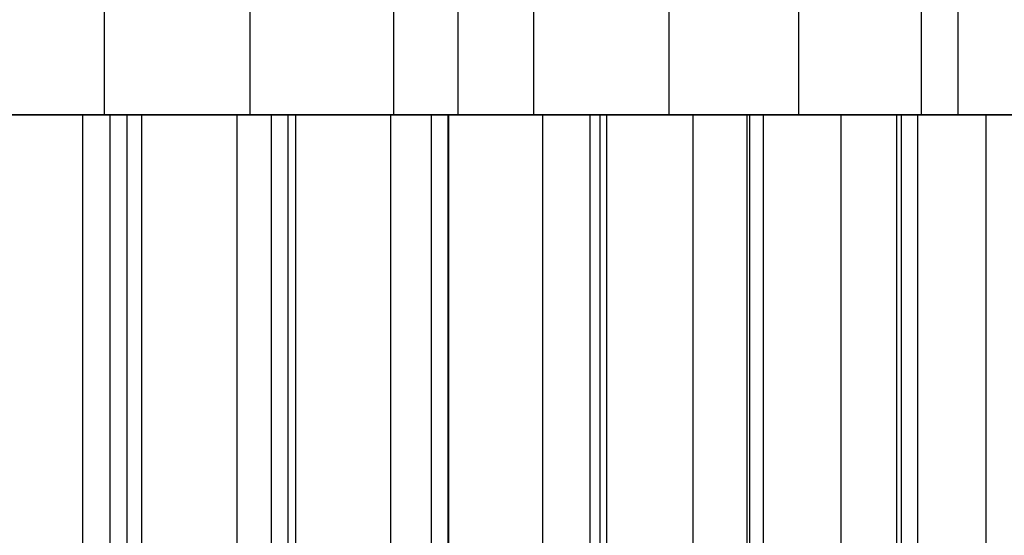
# Model space of a CAD drawing. Extents: x -125 to 125, y -143 to 0.
# Tile 227 of 241: x 0.42 to 7.02, y -22.62 to -19.16. Entities that reach past the tile are written whole.
import ezdxf

# ---------------------------------------------------------------- set-up
doc = ezdxf.new("R2010")
doc.units = 0
doc.header["$LTSCALE"] = 25.4
doc.layers.get('0').update_dxf_attribs({"linetype": 'CONTINUOUS'})

# ---------------------------------------------------------------- blocks, each defined once
blk = doc.blocks.new('NL2500026672_STL')
at = {"color": 0}
for p, q in [((0.986, -19.8, 10.9557), (0.986, -19, 10.9557)), ((0.986, -19.8, 10.9557), (0.986, -19, 10.9557)), ((1.9641, -19.8, -10.8232), (1.9641, -19, -10.8232)), ((1.9641, -19.8, -10.8232), (1.9641, -19, -10.8232)), ((2.9264, -19.8, 10.6036), (2.9264, -19, 10.6036)), ((2.9264, -19.8, 10.6036), (2.9264, -19, 10.6036)), ((3.356, -19, 124.9549), (3.356, -19.8, 124.9549)), ((3.356, -19, 124.9549), (3.356, -19.8, 124.9549)), ((3.8651, -19.8, -10.2986), (3.8651, -19, -10.2986)), ((3.8651, -19.8, -10.2986), (3.8651, -19, -10.2986)), ((4.7727, -19.8, 9.9107), (4.7727, -19, 9.9107)), ((4.7727, -19.8, 9.9107), (4.7727, -19, 9.9107)), ((5.6419, -19.8, -9.4429), (5.6419, -19, -9.4429)), ((5.6419, -19.8, -9.4429), (5.6419, -19, -9.4429)), ((6.4656, -19.8, 8.8992), (6.4656, -19, 8.8992)), ((6.4656, -19.8, 8.8992), (6.4656, -19, 8.8992)), ((6.7096, -19, -124.8198), (6.7096, -19.8, -124.8198)), ((6.7096, -19, -124.8198), (6.7096, -19.8, -124.8198)), ((-3.356, -19.8, 124.9549), (3.356, -19.8, 124.9549)), ((-3.356, -19.8, 124.9549), (3.356, -19.8, 124.9549)), ((-0.986, -19.8, 10.9557), (0.986, -19.8, 10.9557)), ((-0.986, -19.8, 10.9557), (0.986, -19.8, 10.9557)), ((0.8398, -19.8, 18.4809), (-0.1977, -19.8, 18.4989)), ((0.8398, -19.8, 18.4809), (-0.1977, -19.8, 18.4989)), ((1.0258, -19.8, -19.9737), (-0.0571, -19.8, -19.9999)), ((1.0258, -19.8, -19.9737), (-0.0571, -19.8, -19.9999)), ((6.7096, -19.8, -124.8198), (0, -19.8, -125)), ((6.7096, -19.8, -124.8198), (0, -19.8, -125)), ((1.9641, -19.8, -10.8232), (0, -19.8, -11)), ((1.9641, -19.8, -10.8232), (0, -19.8, -11)), ((0.0571, -19.8, 19.9999), (1.1397, -19.8, 19.9675)), ((0.0571, -19.8, 19.9999), (1.1397, -19.8, 19.9675)), ((0.1977, -19.8, -18.4989), (1.2347, -19.8, -18.4588)), ((0.1977, -19.8, -18.4989), (1.2347, -19.8, -18.4588)), ((1.8747, -19.8, 18.4048), (0.8398, -19.8, 18.4809)), ((0.8398, -19.8, 18.4809), (0.8398, -25.8, 18.4809)), ((0.8398, -19.8, 18.4809), (0.8398, -25.8, 18.4809)), ((1.8747, -19.8, 18.4048), (0.8398, -19.8, 18.4809)), ((0.986, -19.8, 10.9557), (2.9264, -19.8, 10.6036)), ((0.986, -19.8, 10.9557), (2.9264, -19.8, 10.6036)), ((2.1057, -19.8, -19.8888), (1.0258, -19.8, -19.9737)), ((1.0258, -25.8, -19.9737), (1.0258, -19.8, -19.9737)), ((2.1057, -19.8, -19.8888), (1.0258, -19.8, -19.9737)), ((1.0258, -25.8, -19.9737), (1.0258, -19.8, -19.9737)), ((1.1397, -19.8, 19.9675), (2.2191, -19.8, 19.8765)), ((1.1397, -25.8, 19.9675), (1.1397, -19.8, 19.9675)), ((1.1397, -19.8, 19.9675), (2.2191, -19.8, 19.8765)), ((1.1397, -25.8, 19.9675), (1.1397, -19.8, 19.9675)), ((1.2347, -19.8, -18.4588), (2.2677, -19.8, -18.3605)), ((1.2347, -19.8, -18.4588), (2.2677, -19.8, -18.3605)), ((1.2347, -19.8, -18.4588), (1.2347, -25.8, -18.4588)), ((1.2347, -19.8, -18.4588), (1.2347, -25.8, -18.4588)), ((2.9037, -19.8, 18.2707), (1.8747, -19.8, 18.4048)), ((1.8747, -19.8, 18.4048), (1.8747, -25.8, 18.4048)), ((1.8747, -19.8, 18.4048), (1.8747, -25.8, 18.4048)), ((2.9037, -19.8, 18.2707), (1.8747, -19.8, 18.4048)), ((3.8651, -19.8, -10.2986), (1.9641, -19.8, -10.8232)), ((3.8651, -19.8, -10.2986), (1.9641, -19.8, -10.8232)), ((3.1793, -19.8, -19.7457), (2.1057, -19.8, -19.8888)), ((2.1057, -25.8, -19.8888), (2.1057, -19.8, -19.8888)), ((3.1793, -19.8, -19.7457), (2.1057, -19.8, -19.8888)), ((2.1057, -25.8, -19.8888), (2.1057, -19.8, -19.8888)), ((2.2191, -19.8, 19.8765), (3.2919, -19.8, 19.7272)), ((2.2191, -25.8, 19.8765), (2.2191, -19.8, 19.8765)), ((2.2191, -19.8, 19.8765), (3.2919, -19.8, 19.7272)), ((2.2191, -25.8, 19.8765), (2.2191, -19.8, 19.8765)), ((2.2677, -19.8, -18.3605), (3.2936, -19.8, -18.2044)), ((2.2677, -19.8, -18.3605), (3.2936, -19.8, -18.2044)), ((2.2677, -19.8, -18.3605), (2.2677, -25.8, -18.3605)), ((2.2677, -19.8, -18.3605), (2.2677, -25.8, -18.3605)), ((3.9236, -19.8, 18.0791), (2.9037, -19.8, 18.2707)), ((2.9037, -19.8, 18.2707), (2.9037, -25.8, 18.2707)), ((2.9037, -19.8, 18.2707), (2.9037, -25.8, 18.2707)), ((3.9236, -19.8, 18.0791), (2.9037, -19.8, 18.2707)), ((2.9264, -19.8, 10.6036), (4.7727, -19.8, 9.9107)), ((2.9264, -19.8, 10.6036), (4.7727, -19.8, 9.9107)), ((4.2437, -19.8, -19.5446), (3.1793, -19.8, -19.7457)), ((3.1793, -25.8, -19.7457), (3.1793, -19.8, -19.7457)), ((4.2437, -19.8, -19.5446), (3.1793, -19.8, -19.7457)), ((3.1793, -25.8, -19.7457), (3.1793, -19.8, -19.7457)), ((3.2919, -19.8, 19.7272), (4.3551, -19.8, 19.5201)), ((3.2919, -25.8, 19.7272), (3.2919, -19.8, 19.7272)), ((3.2919, -19.8, 19.7272), (4.3551, -19.8, 19.5201)), ((3.2919, -25.8, 19.7272), (3.2919, -19.8, 19.7272)), ((3.2936, -19.8, -18.2044), (4.3092, -19.8, -17.9911)), ((3.2936, -19.8, -18.2044), (4.3092, -19.8, -17.9911)), ((3.2936, -19.8, -18.2044), (3.2936, -25.8, -18.2044)), ((3.2936, -19.8, -18.2044), (3.2936, -25.8, -18.2044)), ((3.356, -19.8, 124.9549), (10.0583, -19.8, 124.5947)), ((3.356, -19.8, 124.9549), (10.0583, -19.8, 124.5947)), ((5.6419, -19.8, -9.4429), (3.8651, -19.8, -10.2986)), ((5.6419, -19.8, -9.4429), (3.8651, -19.8, -10.2986)), ((4.9312, -19.8, 17.8307), (3.9236, -19.8, 18.0791)), ((3.9236, -19.8, 18.0791), (3.9236, -25.8, 18.0791)), ((3.9236, -19.8, 18.0791), (3.9236, -25.8, 18.0791)), ((4.9312, -19.8, 17.8307), (3.9236, -19.8, 18.0791)), ((5.2956, -19.8, -19.2862), (4.2437, -19.8, -19.5446)), ((4.2437, -25.8, -19.5446), (4.2437, -19.8, -19.5446)), ((5.2956, -19.8, -19.2862), (4.2437, -19.8, -19.5446)), ((4.2437, -25.8, -19.5446), (4.2437, -19.8, -19.5446)), ((4.3092, -19.8, -17.9911), (5.3112, -19.8, -17.7212)), ((4.3092, -19.8, -17.9911), (5.3112, -19.8, -17.7212)), ((4.3092, -19.8, -17.9911), (4.3092, -25.8, -17.9911)), ((4.3092, -19.8, -17.9911), (4.3092, -25.8, -17.9911)), ((4.3551, -19.8, 19.5201), (5.4055, -19.8, 19.2557)), ((4.3551, -25.8, 19.5201), (4.3551, -19.8, 19.5201)), ((4.3551, -19.8, 19.5201), (5.4055, -19.8, 19.2557)), ((4.3551, -25.8, 19.5201), (4.3551, -19.8, 19.5201)), ((4.7727, -19.8, 9.9107), (6.4656, -19.8, 8.8992)), ((4.7727, -19.8, 9.9107), (6.4656, -19.8, 8.8992)), ((5.9232, -19.8, 17.5262), (4.9312, -19.8, 17.8307)), ((4.9312, -19.8, 17.8307), (4.9312, -25.8, 17.8307)), ((4.9312, -19.8, 17.8307), (4.9312, -25.8, 17.8307)), ((5.9232, -19.8, 17.5262), (4.9312, -19.8, 17.8307)), ((6.3319, -19.8, -18.9712), (5.2956, -19.8, -19.2862)), ((5.2956, -25.8, -19.2862), (5.2956, -19.8, -19.2862)), ((6.3319, -19.8, -18.9712), (5.2956, -19.8, -19.2862)), ((5.2956, -25.8, -19.2862), (5.2956, -19.8, -19.2862)), ((5.3112, -19.8, -17.7212), (6.2965, -19.8, -17.3955)), ((5.3112, -19.8, -17.7212), (6.2965, -19.8, -17.3955)), ((5.3112, -19.8, -17.7212), (5.3112, -25.8, -17.7212)), ((5.3112, -19.8, -17.7212), (5.3112, -25.8, -17.7212)), ((5.4055, -19.8, 19.2557), (6.4401, -19.8, 18.9348)), ((5.4055, -25.8, 19.2557), (5.4055, -19.8, 19.2557)), ((5.4055, -19.8, 19.2557), (6.4401, -19.8, 18.9348)), ((5.4055, -25.8, 19.2557), (5.4055, -19.8, 19.2557)), ((7.2373, -19.8, -8.2838), (5.6419, -19.8, -9.4429)), ((7.2373, -19.8, -8.2838), (5.6419, -19.8, -9.4429)), ((6.8966, -19.8, 17.1665), (5.9232, -19.8, 17.5262)), ((5.9232, -19.8, 17.5262), (5.9232, -25.8, 17.5262)), ((5.9232, -19.8, 17.5262), (5.9232, -25.8, 17.5262)), ((6.8966, -19.8, 17.1665), (5.9232, -19.8, 17.5262)), ((6.2965, -19.8, -17.3955), (7.2619, -19.8, -17.0151)), ((6.2965, -19.8, -17.3955), (7.2619, -19.8, -17.0151)), ((6.2965, -19.8, -17.3955), (6.2965, -25.8, -17.3955)), ((6.2965, -19.8, -17.3955), (6.2965, -25.8, -17.3955)), ((7.3497, -19.8, -18.6006), (6.3319, -19.8, -18.9712)), ((6.3319, -25.8, -18.9712), (6.3319, -19.8, -18.9712)), ((7.3497, -19.8, -18.6006), (6.3319, -19.8, -18.9712)), ((6.3319, -25.8, -18.9712), (6.3319, -19.8, -18.9712)), ((6.4401, -19.8, 18.9348), (7.4557, -19.8, 18.5583)), ((6.4401, -25.8, 18.9348), (6.4401, -19.8, 18.9348)), ((6.4401, -19.8, 18.9348), (7.4557, -19.8, 18.5583)), ((6.4401, -25.8, 18.9348), (6.4401, -19.8, 18.9348)), ((6.4656, -19.8, 8.8992), (7.9507, -19.8, 7.6017)), ((6.4656, -19.8, 8.8992), (7.9507, -19.8, 7.6017)), ((13.3998, -19.8, -124.2797), (6.7096, -19.8, -124.8198)), ((13.3998, -19.8, -124.2797), (6.7096, -19.8, -124.8198)), ((7.8482, -19.8, 16.7528), (6.8966, -19.8, 17.1665)), ((6.8966, -19.8, 17.1665), (6.8966, -25.8, 17.1665)), ((6.8966, -19.8, 17.1665), (6.8966, -25.8, 17.1665)), ((7.8482, -19.8, 16.7528), (6.8966, -19.8, 17.1665))]:
    blk.add_line(p, q, dxfattribs=at)

msp = doc.modelspace()

# ---------------------------------------------------------------- block references
at = {"color": 253}
msp.add_blockref('NL2500026672_STL', (0, 0), dxfattribs=at)

doc.saveas('drawing.dxf')
